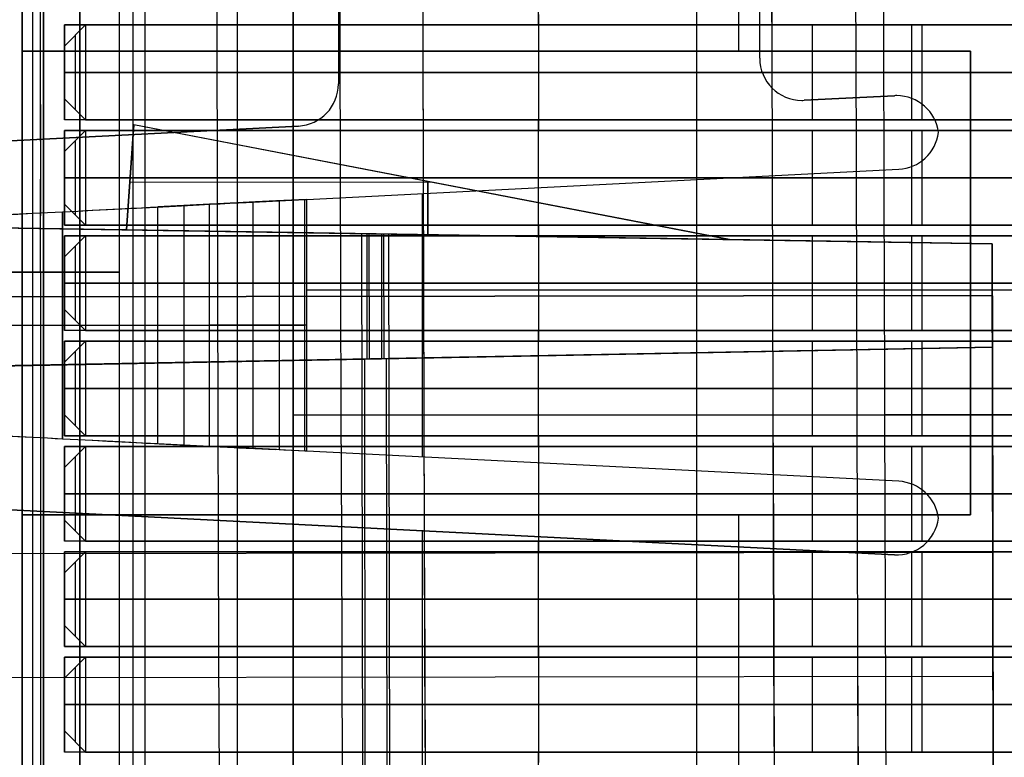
# Model space of a CAD drawing. Extents: x -64 to 57, y 4 to 161.
# Tile 73 of 256: x -61.99 to -57.32, y 74.76 to 78.26. Entities that reach past the tile are written whole.
import ezdxf

# ---------------------------------------------------------------- set-up
doc = ezdxf.new("R2010")
doc.units = 0
doc.layers.add('DEFAULT', color=7, linetype='CONTINUOUS')

msp = doc.modelspace()

# ---------------------------------------------------------------- linework, layer by layer
at = {"layer": 'DEFAULT', "color": 156}
for p, q in [((-61.704, 10.774, 35.8806), (-61.704, 151.5363, 35.8806)), ((-61.704, 151.5363, 37.5166), (-61.704, 10.774, 37.5166)), ((-61.704, 10.774, 36.6986), (-61.704, 151.5363, 36.6986))]:
    msp.add_line(p, q, dxfattribs=at)
at = {"layer": 'DEFAULT', "color": 1}
for p, q in [((-60.9551, 12.1037, 35.613), (-60.9551, 150.6227, 35.613)), ((-61.4516, 84.1201, 48.5875), (-61.4516, 63.769, 48.5875)), ((-60.6913, 71.3808, 64.6377), (-60.6913, 81.3813, 64.6377)), ((-60.6913, 81.3813, 32.5372), (-60.6913, 71.3808, 32.5372)), ((-61.3948, 80.9958, 44.1975), (-61.3948, 68.0158, 44.1975)), ((-61.8899, 77.0581, 28.7335), (-61.9001, 8.826, 28.756)), ((-61.8899, 77.0581, 68.4415), (-61.9001, 8.8259, 68.419)), ((-61.5253, 8.8259, 28.6394), (-61.5154, 77.0581, 28.6171)), ((-61.5253, 8.8257, 68.5356), (-61.5154, 77.0581, 68.5578)), ((-60.6913, 76.381, 64.6377), (-51.1461, 76.381, 65.0127)), ((-60.6913, 76.381, 32.5372), (-51.1461, 76.381, 32.1622)), ((-54.0405, 76.3818, 66.0879), (-57.8844, 76.3818, 66.0879)), ((-54.0405, 76.3818, 31.0871), (-57.8844, 76.3818, 31.0871))]:
    msp.add_line(p, q, dxfattribs=at)
at = {"layer": 'DEFAULT', "color": 254}
for p, q in [((-58.7768, 81.4962, 43.6588), (-58.7768, 67.5162, 43.6588)), ((-58.7768, 81.4962, 43.1588), (-58.7768, 67.5162, 43.1588)), ((-61.9768, 81.0062, 37.5288), (-61.9768, 78.1062, 37.5288)), ((-61.9768, 78.1062, 38.1088), (-61.9768, 81.0062, 38.1088)), ((-61.9768, 78.1062, 37.8188), (-61.9768, 81.0062, 37.8188)), ((-58.5768, 78.1062, 38.1088), (-58.5768, 81.0062, 38.1088)), ((-61.8768, 69.3312, 40.6088), (-61.8768, 79.6812, 40.6088)), ((-61.8768, 79.6812, 41.3588), (-61.8768, 69.3312, 41.3588)), ((-61.9268, 69.3812, 40.6588), (-61.9268, 79.6312, 40.6588)), ((-61.9268, 69.3812, 41.3088), (-61.9268, 79.6312, 41.3088)), ((-61.9768, 69.4312, 40.7088), (-61.9768, 79.5812, 40.7088)), ((-61.9768, 79.5812, 41.2588), (-61.9768, 69.4312, 41.2588)), ((-61.9768, 69.4312, 40.9838), (-61.9768, 79.5812, 40.9838)), ((-60.4768, 79.4374, 38.1088), (-60.4768, 77.9514, 38.1088)), ((-60.4768, 79.4374, 38.6088), (-60.4768, 77.9514, 38.6088)), ((-58.4768, 78.0734, 38.1088), (-58.4768, 79.4374, 38.1088)), ((-58.4768, 78.0734, 38.6088), (-58.4768, 79.4374, 38.6088)), ((-59.5268, 78.2312, 41.3588), (-59.5268, 78.7812, 41.3588)), ((-59.5268, 78.2812, 40.6088), (-59.5268, 77.7312, 40.6088)), ((-61.7768, 77.7812, 41.3588), (-61.7768, 78.2312, 41.3588)), ((-61.7768, 78.2312, 41.3588), (-57.1768, 78.2312, 41.3588)), ((-61.7768, 78.2312, 41.3588), (-61.7768, 78.2312, 41.2088)), ((-61.7768, 78.2312, 41.2088), (-54.6768, 78.2312, 41.2088)), ((-61.7768, 78.2312, 41.2088), (-61.7768, 77.7812, 41.2088)), ((-54.6768, 78.2312, 41.2838), (-61.7768, 78.2312, 41.2838)), ((-61.7768, 77.7812, 41.2838), (-61.7768, 78.2312, 41.2838)), ((-61.6768, 78.2312, 41.4088), (-61.7768, 78.1312, 41.3088)), ((-61.6768, 78.2312, 41.2088), (-61.7768, 78.1312, 41.2088)), ((-61.7768, 78.1312, 41.3088), (-61.6768, 78.2312, 41.3088)), ((-54.0676, 78.2312, 41.2088), (-61.6768, 78.2312, 41.2088)), ((-61.6768, 78.2312, 41.2088), (-61.6768, 78.2312, 41.4088)), ((-54.0676, 78.2312, 41.4088), (-61.6768, 78.2312, 41.4088)), ((-61.6768, 78.2312, 41.4088), (-61.6768, 77.7812, 41.4088)), ((-54.0676, 78.2312, 41.3088), (-61.6768, 78.2312, 41.3088)), ((-58.2268, 78.2312, 41.2088), (-58.2268, 78.2312, 41.3588)), ((-58.2268, 77.7812, 41.2088), (-58.2268, 78.2312, 41.2088)), ((-57.8722, 78.2312, 41.2088), (-57.8722, 78.2312, 41.4088)), ((-57.7568, 78.2312, 41.2088), (-57.7568, 77.7812, 41.2088)), ((-57.7068, 78.2312, 41.4088), (-57.7068, 77.7812, 41.4088)), ((-61.7268, 78.1812, 41.2088), (-61.7268, 78.1812, 41.3588)), ((-61.7268, 78.1812, 41.3588), (-61.7268, 77.8312, 41.3588)), ((-61.9768, 78.1062, 37.5288), (-57.4768, 78.1062, 37.5288)), ((-61.9768, 78.1062, 37.5288), (-61.9768, 78.1062, 38.1088)), ((-61.9768, 78.1062, 38.1088), (-57.4768, 78.1062, 38.1088)), ((-57.4768, 78.1062, 37.8188), (-61.9768, 78.1062, 37.8188)), ((-61.7768, 78.1312, 41.2088), (-61.7768, 77.8812, 41.2088)), ((-61.7768, 78.1312, 41.3088), (-61.7768, 77.8812, 41.3088)), ((-61.7768, 78.1312, 41.2088), (-61.7768, 78.1312, 41.3088)), ((-61.7768, 78.1312, 41.2588), (-61.7768, 77.8812, 41.2588)), ((-59.7268, 78.1062, 38.1088), (-59.7268, 78.1062, 37.5288)), ((-57.4768, 78.1062, 37.5288), (-57.4768, 75.9062, 37.5288)), ((-57.4768, 78.1062, 37.5288), (-57.4768, 78.1062, 38.1088)), ((-57.4768, 78.1062, 38.1088), (-57.4768, 75.9062, 38.1088)), ((-57.4768, 75.9062, 37.8188), (-57.4768, 78.1062, 37.8188)), ((-58.4768, 78.0734, 38.6088), (-58.4768, 78.0734, 38.1088)), ((-61.7768, 78.0062, 41.2088), (-61.7768, 78.0062, 41.3588)), ((-61.7768, 78.0062, 41.2088), (-54.6768, 78.0062, 41.2088)), ((-53.7368, 78.0062, 41.2088), (-61.7768, 78.0062, 41.2088)), ((-61.7768, 78.0062, 41.2088), (-61.7768, 78.0062, 41.3088)), ((-61.6768, 78.0062, 41.4088), (-61.7768, 78.0062, 41.3088)), ((-53.7368, 78.0062, 41.4088), (-61.6768, 78.0062, 41.4088)), ((-60.4768, 77.9514, 38.1088), (-60.4768, 77.9514, 38.6088)), ((-61.7768, 77.8812, 41.3088), (-61.7768, 77.8812, 41.2088)), ((-61.7768, 77.8812, 41.2088), (-61.6768, 77.7812, 41.2088)), ((-61.6768, 77.7812, 41.4088), (-61.7768, 77.8812, 41.3088)), ((-61.7768, 77.8812, 41.3088), (-61.6768, 77.7812, 41.3088)), ((-58.2768, 77.8734, 38.1088), (-58.2768, 77.8734, 38.6088)), ((-57.837, 77.8955, 38.1088), (-58.2667, 77.8737, 38.1088)), ((-57.837, 77.8955, 38.6088), (-58.2667, 77.8737, 38.6088)), ((-58.2667, 77.8737, 38.3588), (-57.837, 77.8955, 38.3588)), ((-58.2667, 77.8737, 38.1088), (-58.2667, 77.8737, 38.6088)), ((-58.0518, 77.8846, 38.1088), (-58.0518, 77.8846, 38.6088)), ((-57.837, 77.8955, 38.1088), (-57.837, 77.8955, 38.6088)), ((-57.8268, 77.8958, 38.1088), (-57.8268, 77.8958, 38.6088)), ((-61.7268, 77.8312, 41.2088), (-61.7268, 77.8312, 41.3588)), ((-57.1768, 77.7812, 41.3588), (-61.7768, 77.7812, 41.3588)), ((-61.7768, 77.7812, 41.2088), (-61.7768, 77.7812, 41.3588)), ((-54.6768, 77.7812, 41.2088), (-61.7768, 77.7812, 41.2088)), ((-54.6768, 77.7812, 41.2838), (-61.7768, 77.7812, 41.2838)), ((-61.6768, 77.7812, 41.2088), (-54.0676, 77.7812, 41.2088)), ((-54.0676, 77.7812, 41.4088), (-61.6768, 77.7812, 41.4088)), ((-61.6768, 77.7812, 41.4088), (-61.6768, 77.7812, 41.2088)), ((-54.0676, 77.7812, 41.3088), (-61.6768, 77.7812, 41.3088)), ((-59.5268, 77.2312, 41.3588), (-59.5268, 77.7812, 41.3588)), ((-58.2268, 77.7812, 41.3588), (-58.2268, 77.7812, 41.2088)), ((-57.8722, 77.7812, 41.2088), (-57.8722, 77.7812, 41.4088)), ((-60.6667, 77.7516, 38.6088), (-63.337, 77.6158, 38.6088)), ((-60.6667, 77.7516, 38.1088), (-63.337, 77.6158, 38.1088)), ((-63.337, 77.6158, 38.3588), (-60.6667, 77.7516, 38.3588)), ((-57.1768, 77.7312, 40.6088), (-61.7768, 77.7312, 40.6088)), ((-61.7768, 77.7312, 40.6088), (-61.7768, 77.2812, 40.6088)), ((-61.7768, 77.7312, 40.6088), (-61.7768, 77.7312, 40.7588)), ((-61.7768, 77.7312, 40.7588), (-61.7768, 77.2812, 40.7588)), ((-61.7768, 77.7312, 40.7588), (-54.6768, 77.7312, 40.7588)), ((-61.7768, 77.2812, 40.6838), (-61.7768, 77.7312, 40.6838)), ((-54.6768, 77.7312, 40.6838), (-61.7768, 77.7312, 40.6838)), ((-61.6768, 77.7312, 40.7588), (-61.7768, 77.6312, 40.6588)), ((-61.6768, 77.7312, 40.5588), (-61.7768, 77.6312, 40.5588)), ((-61.7768, 77.6312, 40.6588), (-61.6768, 77.7312, 40.6588)), ((-54.0676, 77.7312, 40.5588), (-61.6768, 77.7312, 40.5588)), ((-61.6768, 77.7312, 40.5588), (-61.6768, 77.7312, 40.7588)), ((-54.0676, 77.7312, 40.7588), (-61.6768, 77.7312, 40.7588)), ((-61.6768, 77.7312, 40.7588), (-61.6768, 77.2812, 40.7588)), ((-54.0676, 77.7312, 40.6588), (-61.6768, 77.7312, 40.6588)), ((-60.6667, 77.7516, 38.6088), (-60.6667, 77.7516, 38.1088)), ((-58.2268, 77.7312, 40.7588), (-58.2268, 77.7312, 40.6088)), ((-58.2268, 77.2812, 40.7588), (-58.2268, 77.7312, 40.7588)), ((-57.8722, 77.7312, 40.5588), (-57.8722, 77.7312, 40.7588)), ((-57.7568, 77.7312, 40.5588), (-57.7568, 77.2812, 40.5588)), ((-57.7068, 77.7312, 40.7588), (-57.7068, 77.2812, 40.7588)), ((-57.6284, 77.721, 38.6088), (-57.6284, 77.721, 38.1088)), ((-61.7268, 77.6812, 40.5588), (-61.7268, 77.6812, 40.7088)), ((-61.7268, 77.6812, 40.7088), (-61.7268, 77.3312, 40.7088)), ((-61.7768, 77.6312, 40.5588), (-61.7768, 77.3812, 40.5588)), ((-61.7768, 77.6312, 40.6588), (-61.7768, 77.3812, 40.6588)), ((-61.7768, 77.6312, 40.5588), (-61.7768, 77.6312, 40.6588)), ((-61.7768, 77.6312, 40.6088), (-61.7768, 77.3812, 40.6088)), ((-60.6268, 77.4037, 38.6088), (-57.8167, 77.5465, 38.6088)), ((-60.6268, 77.4037, 38.1088), (-57.8167, 77.5465, 38.1088)), ((-57.8167, 77.5465, 38.6088), (-57.8167, 77.5465, 38.1088)), ((-61.7768, 77.5062, 40.7588), (-61.7768, 77.5062, 40.6088)), ((-61.7768, 77.5062, 40.7588), (-54.6768, 77.5062, 40.7588)), ((-53.7368, 77.5062, 40.5588), (-61.7768, 77.5062, 40.5588)), ((-61.7768, 77.5062, 40.5588), (-61.7768, 77.5062, 40.6588)), ((-61.6768, 77.5062, 40.7588), (-61.7768, 77.5062, 40.6588)), ((-53.7368, 77.5062, 40.7588), (-61.6768, 77.5062, 40.7588)), ((-60.7744, 77.3961, 38.9088), (-61.327, 77.368, 38.9088)), ((-60.8807, 77.3907, 39.1347), (-60.6359, 77.4032, 38.6145)), ((-60.8807, 76.2216, 39.1347), (-60.8807, 77.3907, 39.1347)), ((-60.7583, 77.397, 38.8746), (-60.7583, 76.2154, 38.8746)), ((-60.6359, 77.4032, 38.6145), (-60.6268, 77.4037, 38.6088)), ((-60.6359, 76.2092, 38.6145), (-60.6359, 77.4032, 38.6145)), ((-60.6268, 76.2087, 38.1088), (-60.6268, 77.4037, 38.1088)), ((-60.6268, 76.2087, 38.6088), (-60.6268, 77.4037, 38.6088)), ((-60.4473, 77.4128, 38.1088), (-60.4473, 77.4128, 38.6088)), ((-60.0768, 76.1808, 38.1088), (-60.0768, 77.4316, 38.1088)), ((-60.0768, 76.1808, 38.6088), (-60.0768, 77.4316, 38.6088)), ((-61.7855, 76.2677, 39.7088), (-61.7855, 77.3447, 39.7088)), ((-61.7855, 77.3447, 39.2088), (-61.7855, 76.2677, 39.2088)), ((-61.7768, 77.3812, 40.6588), (-61.7768, 77.3812, 40.5588)), ((-61.7768, 77.3812, 40.5588), (-61.6768, 77.2812, 40.5588)), ((-61.6768, 77.2812, 40.7588), (-61.7768, 77.3812, 40.6588)), ((-61.7768, 77.3812, 40.6588), (-61.6768, 77.2812, 40.6588)), ((-61.0883, 77.3802, 38.4015), (-61.3331, 77.3677, 38.9217)), ((-61.3331, 76.2446, 38.9217), (-61.3331, 77.3677, 38.9217)), ((-61.2107, 77.374, 38.6616), (-61.2107, 76.2384, 38.6616)), ((-61.0883, 76.2322, 38.4015), (-61.0883, 77.3802, 38.4015)), ((-61.7268, 77.3312, 40.5588), (-61.7268, 77.3312, 40.7088)), ((-61.7768, 77.2812, 40.6088), (-57.1768, 77.2812, 40.6088)), ((-61.7768, 77.2812, 40.7588), (-61.7768, 77.2812, 40.6088)), ((-54.6768, 77.2812, 40.7588), (-61.7768, 77.2812, 40.7588)), ((-54.6768, 77.2812, 40.6838), (-61.7768, 77.2812, 40.6838)), ((-61.6768, 77.2812, 40.5588), (-54.0676, 77.2812, 40.5588)), ((-54.0676, 77.2812, 40.7588), (-61.6768, 77.2812, 40.7588)), ((-61.6768, 77.2812, 40.7588), (-61.6768, 77.2812, 40.5588)), ((-54.0676, 77.2812, 40.6588), (-61.6768, 77.2812, 40.6588)), ((-59.5268, 77.2812, 40.6088), (-59.5268, 76.7312, 40.6088)), ((-58.2268, 77.2812, 40.6088), (-58.2268, 77.2812, 40.7588)), ((-57.8722, 77.2812, 40.5588), (-57.8722, 77.2812, 40.7588)), ((-61.7768, 76.7812, 41.3588), (-61.7768, 77.2312, 41.3588)), ((-61.7768, 77.2312, 41.3588), (-57.1768, 77.2312, 41.3588)), ((-61.7768, 77.2312, 41.2088), (-54.6768, 77.2312, 41.2088)), ((-61.7768, 77.2312, 41.3588), (-61.7768, 77.2312, 41.2088)), ((-61.7768, 77.2312, 41.2088), (-61.7768, 76.7812, 41.2088)), ((-54.6768, 77.2312, 41.2838), (-61.7768, 77.2312, 41.2838)), ((-61.7768, 76.7812, 41.2838), (-61.7768, 77.2312, 41.2838)), ((-61.6768, 77.2312, 41.4088), (-61.7768, 77.1312, 41.3088)), ((-61.6768, 77.2312, 41.2088), (-61.7768, 77.1312, 41.2088)), ((-61.7768, 77.1312, 41.3088), (-61.6768, 77.2312, 41.3088)), ((-54.0676, 77.2312, 41.2088), (-61.6768, 77.2312, 41.2088)), ((-61.6768, 77.2312, 41.2088), (-61.6768, 77.2312, 41.4088)), ((-54.0676, 77.2312, 41.4088), (-61.6768, 77.2312, 41.4088)), ((-61.6768, 77.2312, 41.4088), (-61.6768, 76.7812, 41.4088)), ((-54.0676, 77.2312, 41.3088), (-61.6768, 77.2312, 41.3088)), ((-58.2268, 77.2312, 41.2088), (-58.2268, 77.2312, 41.3588)), ((-58.2268, 76.7812, 41.2088), (-58.2268, 77.2312, 41.2088)), ((-57.8722, 77.2312, 41.2088), (-57.8722, 77.2312, 41.4088)), ((-57.7568, 77.2312, 41.2088), (-57.7568, 76.7812, 41.2088)), ((-57.7068, 77.2312, 41.4088), (-57.7068, 76.7812, 41.4088)), ((-61.7268, 77.1812, 41.2088), (-61.7268, 77.1812, 41.3588)), ((-61.7268, 77.1812, 41.3588), (-61.7268, 76.8312, 41.3588)), ((-61.7768, 77.1312, 41.2088), (-61.7768, 76.8812, 41.2088)), ((-61.7768, 77.1312, 41.3088), (-61.7768, 76.8812, 41.3088)), ((-61.7768, 77.1312, 41.2088), (-61.7768, 77.1312, 41.3088)), ((-61.7768, 77.1312, 41.2588), (-61.7768, 76.8812, 41.2588)), ((-61.7768, 77.0062, 41.2088), (-61.7768, 77.0062, 41.3588)), ((-61.7768, 77.0062, 41.2088), (-54.6768, 77.0062, 41.2088)), ((-53.7368, 77.0062, 41.2088), (-61.7768, 77.0062, 41.2088)), ((-61.7768, 77.0062, 41.2088), (-61.7768, 77.0062, 41.3088)), ((-61.6768, 77.0062, 41.4088), (-61.7768, 77.0062, 41.3088)), ((-53.7368, 77.0062, 41.4088), (-61.6768, 77.0062, 41.4088)), ((-60.6268, 76.9743, 38.1088), (-56.0768, 76.9743, 38.1088)), ((-60.6268, 76.9743, 38.6088), (-56.0768, 76.9743, 38.6088)), ((-57.4768, 77.0062, 38.1088), (-57.4768, 77.0062, 37.5288)), ((-61.7768, 76.8812, 41.3088), (-61.7768, 76.8812, 41.2088)), ((-61.7768, 76.8812, 41.2088), (-61.6768, 76.7812, 41.2088)), ((-61.6768, 76.7812, 41.4088), (-61.7768, 76.8812, 41.3088)), ((-61.7768, 76.8812, 41.3088), (-61.6768, 76.7812, 41.3088)), ((-61.7268, 76.8312, 41.2088), (-61.7268, 76.8312, 41.3588)), ((-61.3331, 76.8062, 38.9217), (-61.0883, 76.8062, 38.4015)), ((-60.8807, 76.8062, 39.1347), (-60.6359, 76.8062, 38.6145)), ((-57.1768, 76.7812, 41.3588), (-61.7768, 76.7812, 41.3588)), ((-61.7768, 76.7812, 41.2088), (-61.7768, 76.7812, 41.3588)), ((-54.6768, 76.7812, 41.2088), (-61.7768, 76.7812, 41.2088)), ((-54.6768, 76.7812, 41.2838), (-61.7768, 76.7812, 41.2838)), ((-61.6768, 76.7812, 41.2088), (-54.0676, 76.7812, 41.2088)), ((-54.0676, 76.7812, 41.4088), (-61.6768, 76.7812, 41.4088)), ((-61.6768, 76.7812, 41.4088), (-61.6768, 76.7812, 41.2088)), ((-54.0676, 76.7812, 41.3088), (-61.6768, 76.7812, 41.3088)), ((-59.5268, 76.2312, 41.3588), (-59.5268, 76.7812, 41.3588)), ((-58.2268, 76.7812, 41.3588), (-58.2268, 76.7812, 41.2088)), ((-57.8722, 76.7812, 41.2088), (-57.8722, 76.7812, 41.4088)), ((-57.1768, 76.7312, 40.6088), (-61.7768, 76.7312, 40.6088)), ((-61.7768, 76.7312, 40.6088), (-61.7768, 76.2812, 40.6088)), ((-61.7768, 76.7312, 40.6088), (-61.7768, 76.7312, 40.7588)), ((-61.7768, 76.7312, 40.7588), (-61.7768, 76.2812, 40.7588)), ((-61.7768, 76.7312, 40.7588), (-54.6768, 76.7312, 40.7588)), ((-61.7768, 76.2812, 40.6838), (-61.7768, 76.7312, 40.6838)), ((-54.6768, 76.7312, 40.6838), (-61.7768, 76.7312, 40.6838)), ((-61.6768, 76.7312, 40.7588), (-61.7768, 76.6312, 40.6588)), ((-61.6768, 76.7312, 40.5588), (-61.7768, 76.6312, 40.5588)), ((-61.7768, 76.6312, 40.6588), (-61.6768, 76.7312, 40.6588)), ((-54.0676, 76.7312, 40.5588), (-61.6768, 76.7312, 40.5588)), ((-61.6768, 76.7312, 40.5588), (-61.6768, 76.7312, 40.7588)), ((-54.0676, 76.7312, 40.7588), (-61.6768, 76.7312, 40.7588)), ((-61.6768, 76.7312, 40.7588), (-61.6768, 76.2812, 40.7588)), ((-54.0676, 76.7312, 40.6588), (-61.6768, 76.7312, 40.6588)), ((-58.2268, 76.7312, 40.7588), (-58.2268, 76.7312, 40.6088)), ((-58.2268, 76.2812, 40.7588), (-58.2268, 76.7312, 40.7588)), ((-57.8722, 76.7312, 40.5588), (-57.8722, 76.7312, 40.7588)), ((-57.7568, 76.7312, 40.5588), (-57.7568, 76.2812, 40.5588)), ((-57.7068, 76.7312, 40.7588), (-57.7068, 76.2812, 40.7588)), ((-61.7268, 76.6812, 40.5588), (-61.7268, 76.6812, 40.7088)), ((-61.7268, 76.6812, 40.7088), (-61.7268, 76.3312, 40.7088)), ((-61.7768, 76.6312, 40.5588), (-61.7768, 76.3812, 40.5588)), ((-61.7768, 76.6312, 40.6588), (-61.7768, 76.3812, 40.6588)), ((-61.7768, 76.6312, 40.5588), (-61.7768, 76.6312, 40.6588)), ((-61.7768, 76.6312, 40.6088), (-61.7768, 76.3812, 40.6088)), ((-61.7768, 76.5062, 40.7588), (-61.7768, 76.5062, 40.6088)), ((-61.7768, 76.5062, 40.7588), (-54.6768, 76.5062, 40.7588)), ((-53.7368, 76.5062, 40.5588), (-61.7768, 76.5062, 40.5588)), ((-61.7768, 76.5062, 40.5588), (-61.7768, 76.5062, 40.6588)), ((-61.6768, 76.5062, 40.7588), (-61.7768, 76.5062, 40.6588)), ((-53.7368, 76.5062, 40.7588), (-61.6768, 76.5062, 40.7588)), ((-61.7768, 76.3812, 40.6588), (-61.7768, 76.3812, 40.5588)), ((-61.7768, 76.3812, 40.5588), (-61.6768, 76.2812, 40.5588)), ((-61.6768, 76.2812, 40.7588), (-61.7768, 76.3812, 40.6588)), ((-61.7768, 76.3812, 40.6588), (-61.6768, 76.2812, 40.6588)), ((-61.7268, 76.3312, 40.5588), (-61.7268, 76.3312, 40.7088)), ((-61.7768, 76.2812, 40.6088), (-57.1768, 76.2812, 40.6088)), ((-61.7768, 76.2812, 40.7588), (-61.7768, 76.2812, 40.6088)), ((-54.6768, 76.2812, 40.7588), (-61.7768, 76.2812, 40.7588)), ((-54.6768, 76.2812, 40.6838), (-61.7768, 76.2812, 40.6838)), ((-61.6768, 76.2812, 40.5588), (-54.0676, 76.2812, 40.5588)), ((-54.0676, 76.2812, 40.7588), (-61.6768, 76.2812, 40.7588)), ((-61.6768, 76.2812, 40.7588), (-61.6768, 76.2812, 40.5588)), ((-54.0676, 76.2812, 40.6588), (-61.6768, 76.2812, 40.6588)), ((-59.5268, 76.2812, 40.6088), (-59.5268, 75.7312, 40.6088)), ((-58.2268, 76.2812, 40.6088), (-58.2268, 76.2812, 40.7588)), ((-57.8722, 76.2812, 40.5588), (-57.8722, 76.2812, 40.7588)), ((-61.7768, 75.7812, 41.3588), (-61.7768, 76.2312, 41.3588)), ((-61.7768, 76.2312, 41.3588), (-57.1768, 76.2312, 41.3588)), ((-61.7768, 76.2312, 41.2088), (-54.6768, 76.2312, 41.2088)), ((-61.7768, 76.2312, 41.3588), (-61.7768, 76.2312, 41.2088)), ((-61.7768, 76.2312, 41.2088), (-61.7768, 75.7812, 41.2088)), ((-54.6768, 76.2312, 41.2838), (-61.7768, 76.2312, 41.2838)), ((-61.7768, 75.7812, 41.2838), (-61.7768, 76.2312, 41.2838)), ((-61.6768, 76.2312, 41.4088), (-61.7768, 76.1312, 41.3088)), ((-61.6768, 76.2312, 41.2088), (-61.7768, 76.1312, 41.2088)), ((-61.7768, 76.1312, 41.3088), (-61.6768, 76.2312, 41.3088)), ((-54.0676, 76.2312, 41.2088), (-61.6768, 76.2312, 41.2088)), ((-61.6768, 76.2312, 41.2088), (-61.6768, 76.2312, 41.4088)), ((-54.0676, 76.2312, 41.4088), (-61.6768, 76.2312, 41.4088)), ((-61.6768, 76.2312, 41.4088), (-61.6768, 75.7812, 41.4088)), ((-54.0676, 76.2312, 41.3088), (-61.6768, 76.2312, 41.3088)), ((-61.3331, 76.2446, 38.9217), (-61.0883, 76.2322, 38.4015)), ((-61.327, 76.2443, 38.9088), (-60.7744, 76.2162, 38.9088)), ((-58.2268, 76.2312, 41.2088), (-58.2268, 76.2312, 41.3588)), ((-58.2268, 75.7812, 41.2088), (-58.2268, 76.2312, 41.2088)), ((-57.8722, 76.2312, 41.2088), (-57.8722, 76.2312, 41.4088)), ((-57.7568, 76.2312, 41.2088), (-57.7568, 75.7812, 41.2088)), ((-57.7068, 76.2312, 41.4088), (-57.7068, 75.7812, 41.4088)), ((-61.7268, 76.1812, 41.2088), (-61.7268, 76.1812, 41.3588)), ((-61.7268, 76.1812, 41.3588), (-61.7268, 75.8312, 41.3588)), ((-60.6359, 76.2092, 38.6145), (-60.8807, 76.2216, 39.1347)), ((-60.6268, 76.2087, 38.6088), (-60.6359, 76.2092, 38.6145)), ((-57.8167, 76.0658, 38.1088), (-60.6268, 76.2087, 38.1088)), ((-57.8167, 76.0658, 38.6088), (-60.6268, 76.2087, 38.6088)), ((-60.4473, 76.1996, 38.1088), (-60.4473, 76.1996, 38.6088)), ((-61.7768, 76.1312, 41.2088), (-61.7768, 75.8812, 41.2088)), ((-61.7768, 76.1312, 41.3088), (-61.7768, 75.8812, 41.3088)), ((-61.7768, 76.1312, 41.2088), (-61.7768, 76.1312, 41.3088)), ((-61.7768, 76.1312, 41.2588), (-61.7768, 75.8812, 41.2588)), ((-57.8167, 76.0658, 38.1088), (-57.8167, 76.0658, 38.6088)), ((-63.337, 75.9965, 38.6088), (-57.837, 75.7169, 38.6088)), ((-63.337, 75.9965, 38.1088), (-57.837, 75.7169, 38.1088)), ((-57.837, 75.7169, 38.3588), (-63.337, 75.9965, 38.3588)), ((-61.7768, 76.0062, 41.2088), (-61.7768, 76.0062, 41.3588)), ((-61.7768, 76.0062, 41.2088), (-54.6768, 76.0062, 41.2088)), ((-53.7368, 76.0062, 41.2088), (-61.7768, 76.0062, 41.2088)), ((-61.7768, 76.0062, 41.2088), (-61.7768, 76.0062, 41.3088)), ((-61.6768, 76.0062, 41.4088), (-61.7768, 76.0062, 41.3088)), ((-53.7368, 76.0062, 41.4088), (-61.6768, 76.0062, 41.4088)), ((-61.9768, 75.9062, 37.5288), (-61.9768, 73.1062, 37.5288)), ((-57.4768, 75.9062, 37.5288), (-61.9768, 75.9062, 37.5288)), ((-61.9768, 73.1062, 38.1088), (-61.9768, 75.9062, 38.1088)), ((-61.9768, 75.9062, 38.1088), (-61.9768, 75.9062, 37.5288)), ((-57.4768, 75.9062, 38.1088), (-61.9768, 75.9062, 38.1088)), ((-61.9768, 73.1062, 37.8188), (-61.9768, 75.9062, 37.8188)), ((-61.9768, 75.9062, 37.8188), (-57.4768, 75.9062, 37.8188)), ((-59.7268, 75.9062, 37.5288), (-59.7268, 75.9062, 38.1088)), ((-58.5768, 73.1062, 38.1088), (-58.5768, 75.9062, 38.1088)), ((-57.4768, 75.9062, 37.5288), (-57.4768, 75.9062, 38.1088)), ((-61.7768, 75.8812, 41.3088), (-61.7768, 75.8812, 41.2088)), ((-61.7768, 75.8812, 41.2088), (-61.6768, 75.7812, 41.2088)), ((-61.6768, 75.7812, 41.4088), (-61.7768, 75.8812, 41.3088)), ((-61.7768, 75.8812, 41.3088), (-61.6768, 75.7812, 41.3088)), ((-60.587, 75.8567, 38.1088), (-60.587, 75.8567, 38.6088)), ((-57.6284, 75.8914, 38.6088), (-57.6284, 75.8914, 38.1088)), ((-61.7268, 75.8312, 41.2088), (-61.7268, 75.8312, 41.3588)), ((-60.0768, 74.5112, 38.1088), (-60.0768, 75.8308, 38.1088)), ((-60.0768, 74.5112, 38.6088), (-60.0768, 75.8308, 38.6088)), ((-57.1768, 75.7812, 41.3588), (-61.7768, 75.7812, 41.3588)), ((-61.7768, 75.7812, 41.2088), (-61.7768, 75.7812, 41.3588)), ((-54.6768, 75.7812, 41.2088), (-61.7768, 75.7812, 41.2088)), ((-54.6768, 75.7812, 41.2838), (-61.7768, 75.7812, 41.2838)), ((-61.6768, 75.7812, 41.2088), (-54.0676, 75.7812, 41.2088)), ((-54.0676, 75.7812, 41.4088), (-61.6768, 75.7812, 41.4088)), ((-61.6768, 75.7812, 41.4088), (-61.6768, 75.7812, 41.2088)), ((-54.0676, 75.7812, 41.3088), (-61.6768, 75.7812, 41.3088)), ((-59.5268, 75.2312, 41.3588), (-59.5268, 75.7812, 41.3588)), ((-58.2268, 75.7812, 41.3588), (-58.2268, 75.7812, 41.2088)), ((-57.8722, 75.7812, 41.2088), (-57.8722, 75.7812, 41.4088)), ((-61.6768, 75.7312, 40.7588), (-61.7768, 75.6312, 40.6588)), ((-61.6768, 75.7312, 40.5588), (-61.7768, 75.6312, 40.5588)), ((-61.7768, 75.6312, 40.6588), (-61.6768, 75.7312, 40.6588)), ((-57.1768, 75.7312, 40.6088), (-61.7768, 75.7312, 40.6088)), ((-61.7768, 75.7312, 40.6088), (-61.7768, 75.2812, 40.6088)), ((-61.7768, 75.7312, 40.6088), (-61.7768, 75.7312, 40.7588)), ((-61.7768, 75.7312, 40.7588), (-61.7768, 75.2812, 40.7588)), ((-61.7768, 75.7312, 40.7588), (-54.6768, 75.7312, 40.7588)), ((-61.7768, 75.2812, 40.6838), (-61.7768, 75.7312, 40.6838)), ((-54.6768, 75.7312, 40.6838), (-61.7768, 75.7312, 40.6838)), ((-54.0676, 75.7312, 40.5588), (-61.6768, 75.7312, 40.5588)), ((-61.6768, 75.7312, 40.5588), (-61.6768, 75.7312, 40.7588)), ((-54.0676, 75.7312, 40.7588), (-61.6768, 75.7312, 40.7588)), ((-61.6768, 75.7312, 40.7588), (-61.6768, 75.2812, 40.7588)), ((-54.0676, 75.7312, 40.6588), (-61.6768, 75.7312, 40.6588)), ((-58.2268, 75.7312, 40.7588), (-58.2268, 75.7312, 40.6088)), ((-58.2268, 75.2812, 40.7588), (-58.2268, 75.7312, 40.7588)), ((-57.8722, 75.7312, 40.5588), (-57.8722, 75.7312, 40.7588)), ((-57.837, 75.7169, 38.6088), (-57.837, 75.7169, 38.1088)), ((-57.8268, 75.7166, 38.6088), (-57.8268, 75.7166, 38.1088)), ((-57.7568, 75.7312, 40.5588), (-57.7568, 75.2812, 40.5588)), ((-57.7068, 75.7312, 40.7588), (-57.7068, 75.2812, 40.7588)), ((-61.7268, 75.6812, 40.5588), (-61.7268, 75.6812, 40.7088)), ((-61.7268, 75.6812, 40.7088), (-61.7268, 75.3312, 40.7088)), ((-61.7768, 75.6312, 40.5588), (-61.7768, 75.3812, 40.5588)), ((-61.7768, 75.6312, 40.6588), (-61.7768, 75.3812, 40.6588)), ((-61.7768, 75.6312, 40.5588), (-61.7768, 75.6312, 40.6588)), ((-61.7768, 75.6312, 40.6088), (-61.7768, 75.3812, 40.6088)), ((-53.7368, 75.5062, 40.5588), (-61.7768, 75.5062, 40.5588)), ((-61.7768, 75.5062, 40.5588), (-61.7768, 75.5062, 40.6588)), ((-61.6768, 75.5062, 40.7588), (-61.7768, 75.5062, 40.6588)), ((-61.7768, 75.5062, 40.7588), (-61.7768, 75.5062, 40.6088)), ((-61.7768, 75.5062, 40.7588), (-54.6768, 75.5062, 40.7588)), ((-53.7368, 75.5062, 40.7588), (-61.6768, 75.5062, 40.7588)), ((-61.7768, 75.3812, 40.6588), (-61.7768, 75.3812, 40.5588)), ((-61.7768, 75.3812, 40.5588), (-61.6768, 75.2812, 40.5588)), ((-61.6768, 75.2812, 40.7588), (-61.7768, 75.3812, 40.6588)), ((-61.7768, 75.3812, 40.6588), (-61.6768, 75.2812, 40.6588)), ((-61.7268, 75.3312, 40.5588), (-61.7268, 75.3312, 40.7088)), ((-61.7768, 75.2812, 40.6088), (-57.1768, 75.2812, 40.6088)), ((-61.7768, 75.2812, 40.7588), (-61.7768, 75.2812, 40.6088)), ((-54.6768, 75.2812, 40.7588), (-61.7768, 75.2812, 40.7588)), ((-54.6768, 75.2812, 40.6838), (-61.7768, 75.2812, 40.6838)), ((-61.6768, 75.2812, 40.5588), (-54.0676, 75.2812, 40.5588)), ((-54.0676, 75.2812, 40.7588), (-61.6768, 75.2812, 40.7588)), ((-61.6768, 75.2812, 40.7588), (-61.6768, 75.2812, 40.5588)), ((-54.0676, 75.2812, 40.6588), (-61.6768, 75.2812, 40.6588)), ((-59.5268, 75.2812, 40.6088), (-59.5268, 74.7312, 40.6088)), ((-58.2268, 75.2812, 40.6088), (-58.2268, 75.2812, 40.7588)), ((-57.8722, 75.2812, 40.5588), (-57.8722, 75.2812, 40.7588)), ((-61.7768, 74.7812, 41.3588), (-61.7768, 75.2312, 41.3588)), ((-61.7768, 75.2312, 41.3588), (-57.1768, 75.2312, 41.3588)), ((-61.7768, 75.2312, 41.3588), (-61.7768, 75.2312, 41.2088)), ((-61.7768, 75.2312, 41.2088), (-54.6768, 75.2312, 41.2088)), ((-61.7768, 75.2312, 41.2088), (-61.7768, 74.7812, 41.2088)), ((-54.6768, 75.2312, 41.2838), (-61.7768, 75.2312, 41.2838)), ((-61.7768, 74.7812, 41.2838), (-61.7768, 75.2312, 41.2838)), ((-61.6768, 75.2312, 41.4088), (-61.7768, 75.1312, 41.3088)), ((-61.6768, 75.2312, 41.2088), (-61.7768, 75.1312, 41.2088)), ((-61.7768, 75.1312, 41.3088), (-61.6768, 75.2312, 41.3088)), ((-54.0676, 75.2312, 41.2088), (-61.6768, 75.2312, 41.2088)), ((-61.6768, 75.2312, 41.2088), (-61.6768, 75.2312, 41.4088)), ((-54.0676, 75.2312, 41.4088), (-61.6768, 75.2312, 41.4088)), ((-61.6768, 75.2312, 41.4088), (-61.6768, 74.7812, 41.4088)), ((-54.0676, 75.2312, 41.3088), (-61.6768, 75.2312, 41.3088)), ((-58.2268, 75.2312, 41.2088), (-58.2268, 75.2312, 41.3588)), ((-58.2268, 74.7812, 41.2088), (-58.2268, 75.2312, 41.2088)), ((-57.8722, 75.2312, 41.2088), (-57.8722, 75.2312, 41.4088)), ((-57.7568, 75.2312, 41.2088), (-57.7568, 74.7812, 41.2088)), ((-57.7068, 75.2312, 41.4088), (-57.7068, 74.7812, 41.4088)), ((-61.7268, 75.1812, 41.2088), (-61.7268, 75.1812, 41.3588)), ((-61.7268, 75.1812, 41.3588), (-61.7268, 74.8312, 41.3588)), ((-61.7768, 75.1312, 41.2088), (-61.7768, 74.8812, 41.2088)), ((-61.7768, 75.1312, 41.3088), (-61.7768, 74.8812, 41.3088)), ((-61.7768, 75.1312, 41.2088), (-61.7768, 75.1312, 41.3088)), ((-61.7768, 75.1312, 41.2588), (-61.7768, 74.8812, 41.2588)), ((-61.7768, 75.0062, 41.2088), (-61.7768, 75.0062, 41.3588)), ((-61.7768, 75.0062, 41.2088), (-54.6768, 75.0062, 41.2088)), ((-53.7368, 75.0062, 41.2088), (-61.7768, 75.0062, 41.2088)), ((-61.7768, 75.0062, 41.2088), (-61.7768, 75.0062, 41.3088)), ((-61.6768, 75.0062, 41.4088), (-61.7768, 75.0062, 41.3088)), ((-53.7368, 75.0062, 41.4088), (-61.6768, 75.0062, 41.4088)), ((-61.7768, 74.8812, 41.3088), (-61.7768, 74.8812, 41.2088)), ((-61.7768, 74.8812, 41.2088), (-61.6768, 74.7812, 41.2088)), ((-61.6768, 74.7812, 41.4088), (-61.7768, 74.8812, 41.3088)), ((-61.7768, 74.8812, 41.3088), (-61.6768, 74.7812, 41.3088)), ((-61.7268, 74.8312, 41.2088), (-61.7268, 74.8312, 41.3588)), ((-57.1768, 74.7812, 41.3588), (-61.7768, 74.7812, 41.3588)), ((-61.7768, 74.7812, 41.2088), (-61.7768, 74.7812, 41.3588)), ((-54.6768, 74.7812, 41.2088), (-61.7768, 74.7812, 41.2088)), ((-54.6768, 74.7812, 41.2838), (-61.7768, 74.7812, 41.2838)), ((-61.6768, 74.7812, 41.2088), (-54.0676, 74.7812, 41.2088)), ((-54.0676, 74.7812, 41.4088), (-61.6768, 74.7812, 41.4088)), ((-61.6768, 74.7812, 41.4088), (-61.6768, 74.7812, 41.2088)), ((-54.0676, 74.7812, 41.3088), (-61.6768, 74.7812, 41.3088)), ((-59.5268, 74.2312, 41.3588), (-59.5268, 74.7812, 41.3588)), ((-58.2268, 74.7812, 41.3588), (-58.2268, 74.7812, 41.2088)), ((-57.8722, 74.7812, 41.2088), (-57.8722, 74.7812, 41.4088))]:
    msp.add_line(p, q, dxfattribs=at)
at = {"layer": 'DEFAULT', "color": 9}
for p, q in [((-61.4823, 77.2586, 55.3048), (-61.4481, 77.7582, 55.3311)), ((-61.4481, 77.7581, 57.0441), (-61.4823, 77.2585, 57.0703)), ((-61.4481, 77.7581, 56.1876), (-61.4823, 77.2586, 56.1876)), ((-61.4481, 77.7582, 55.3311), (-58.6208, 77.2128, 55.3048)), ((-61.4481, 77.7582, 55.3311), (-61.4481, 77.7581, 57.0441)), ((-58.6208, 77.2127, 57.0703), (-61.4481, 77.7581, 57.0441)), ((-58.6208, 77.2128, 56.1876), (-61.4481, 77.7581, 56.1876)), ((-60.0344, 77.4855, 55.318), (-61.4669, 77.4835, 55.3166)), ((-60.0344, 77.4854, 57.0572), (-61.4669, 77.4834, 57.0585)), ((-61.4652, 77.5084, 55.318), (-61.4652, 77.5083, 57.0572)), ((-60.0519, 77.4889, 55.3181), (-60.0516, 77.2357, 55.3048)), ((-60.0515, 77.2356, 57.0703), (-60.0519, 77.4888, 57.057)), ((-60.0344, 77.4855, 55.318), (-60.0344, 77.4854, 57.0572)), ((-57.3733, 77.193, 52.6173), (-63.3564, 77.2888, 52.5129)), ((-57.3733, 77.193, 53.2038), (-63.3322, 77.2884, 53.2038)), ((-63.3081, 77.288, 53.8948), (-57.3733, 77.193, 53.6876)), ((-57.3733, 77.1929, 54.6876), (-63.2876, 77.2876, 54.481)), ((-61.4823, 77.2586, 56.1855), (-63.2281, 77.2865, 56.1855)), ((-63.1686, 77.2855, 57.8899), (-57.3733, 77.1927, 57.6876)), ((-57.3733, 77.1927, 58.6876), (-63.1478, 77.2851, 58.4859)), ((-57.3733, 77.1926, 59.1718), (-63.1238, 77.2847, 59.1719)), ((-63.0999, 77.2843, 59.8578), (-57.3733, 77.1926, 59.7578)), ((-61.4823, 77.2585, 57.0703), (-61.4823, 77.2586, 55.3048)), ((-61.4823, 77.2586, 55.3048), (-58.6208, 77.2128, 55.3048)), ((-58.6208, 77.2127, 57.0703), (-61.4823, 77.2585, 57.0703)), ((-60.3648, 77.2409, 52.5651), (-60.3648, 77.2408, 53.792)), ((-60.3465, 64.596, 52.5643), (-60.3648, 77.2409, 52.5651)), ((-60.3398, 76.6463, 53.7911), (-60.3407, 77.2405, 53.7912)), ((-60.3304, 77.2402, 54.5843), (-60.3304, 77.2402, 55.3048)), ((-60.3296, 76.6465, 54.5843), (-60.3304, 77.2402, 54.5843)), ((-60.3304, 77.2401, 57.0703), (-60.3304, 77.24, 57.7908)), ((-60.2701, 76.6474, 57.7887), (-60.2709, 77.2391, 57.7887)), ((-60.2605, 77.2389, 58.5867), (-60.2605, 77.2388, 59.8082)), ((-60.2597, 76.6476, 58.5867), (-60.2605, 77.2389, 58.5867)), ((-60.2322, 74.2134, 59.8076), (-60.2366, 77.2384, 59.8078)), ((-58.6208, 77.2128, 55.3048), (-58.6208, 77.2127, 57.0703)), ((-57.3733, 77.1928, 56.1855), (-58.6208, 77.2128, 56.1855)), ((-57.3551, 64.6525, 52.6165), (-57.3733, 77.193, 52.6173)), ((-57.3733, 77.193, 52.6173), (-57.3733, 77.193, 53.6876)), ((-57.3733, 77.193, 53.6876), (-57.3726, 76.7024, 53.6875)), ((-57.3726, 76.7024, 53.1524), (-57.3733, 77.193, 53.1524)), ((-57.3733, 77.1927, 57.6876), (-57.3733, 77.1929, 54.6876)), ((-57.3725, 76.7024, 54.6875), (-57.3733, 77.1929, 54.6876)), ((-57.3725, 76.7023, 56.1875), (-57.3733, 77.1928, 56.1876)), ((-57.3725, 76.7021, 58.6875), (-57.3733, 77.1927, 58.6876)), ((-57.3733, 77.1927, 58.6876), (-57.3733, 77.1926, 59.7578)), ((-57.3733, 77.1927, 57.6876), (-57.3725, 76.7022, 57.6875)), ((-57.3733, 77.1926, 59.7578), (-57.3689, 74.1676, 59.7576)), ((-57.3729, 76.9477, 53.6875), (-63.3076, 76.9391, 53.8948)), ((-63.2871, 76.9391, 54.481), (-57.3729, 76.9476, 54.6875)), ((-57.3729, 76.9474, 57.6875), (-63.1681, 76.9391, 57.8899)), ((-63.1473, 76.9391, 58.4859), (-57.3729, 76.9474, 58.6875)), ((-57.3729, 76.9474, 57.6875), (-57.3729, 76.9476, 54.6875)), ((-63.3309, 76.5898, 53.2118), (-57.3726, 76.7024, 53.1078)), ((-63.3208, 76.59, 53.5013), (-57.3726, 76.7024, 53.5013)), ((-57.3726, 76.7024, 53.6875), (-63.3071, 76.5902, 53.8948)), ((-63.2866, 76.5906, 54.481), (-57.3725, 76.7024, 54.6875)), ((-63.2271, 76.5916, 56.1854), (-57.3725, 76.7023, 56.1854)), ((-57.3725, 76.7022, 57.6875), (-63.1676, 76.5926, 57.8899)), ((-63.1468, 76.593, 58.4859), (-57.3725, 76.7021, 58.6875)), ((-63.1331, 76.5932, 58.8766), (-57.3725, 76.7021, 58.8766)), ((-63.123, 76.5934, 59.1669), (-57.3725, 76.7021, 59.2673)), ((-57.3726, 76.7024, 53.6875), (-57.3726, 76.7024, 53.1078)), ((-57.3726, 76.7024, 53.1078), (-57.3559, 65.143, 53.1071)), ((-57.3725, 76.7024, 54.6875), (-57.3725, 76.7022, 57.6875)), ((-57.3682, 73.6771, 59.2671), (-57.3725, 76.7021, 59.2673)), ((-57.3725, 76.7021, 59.2673), (-57.3725, 76.7021, 58.6875)), ((-60.3517, 76.6461, 53.1598), (-60.3517, 76.6461, 53.7916)), ((-60.3352, 65.1907, 53.1591), (-60.3517, 76.6461, 53.1598)), ((-60.3296, 76.6465, 54.5843), (-60.3296, 76.6463, 57.7908)), ((-60.2597, 76.6476, 58.5867), (-60.2597, 76.6475, 59.2169)), ((-60.2434, 73.6227, 59.2169), (-60.2478, 76.6477, 59.2171)), ((-63.0976, 75.7218, 59.8577), (-57.3711, 75.7301, 59.7577)), ((-57.3703, 75.1394, 59.2672), (-63.1209, 75.1311, 59.1668))]:
    msp.add_line(p, q, dxfattribs=at)
at = {"layer": 'DEFAULT', "color": 1, "extrusion": (8.80849e-08, 1.65877e-11, 1)}
msp.add_arc((2112.4494, 83.1513, 30.3646), 2172.531, 178.0582251, 181.9633825, dxfattribs=at)
at = {"layer": 'DEFAULT', "color": 1, "extrusion": (6.37239e-09, -5.38277e-14, 1)}
msp.add_arc((2106.8678, 83.1507, 28.609), 2167.9273, 178.056369, 181.9652383, dxfattribs=at)
at = {"layer": 'DEFAULT', "color": 1, "extrusion": (-6.39751e-09, 3.73463e-14, 1)}
msp.add_arc((2106.8678, 83.1507, 68.566), 2167.9273, 178.056369, 181.9652417, dxfattribs=at)
at = {"layer": 'DEFAULT', "color": 1, "extrusion": (-4.01616e-05, -4.47712e-09, 1)}
msp.add_arc((2112.4396, 83.1513, 28.6012), 2172.9134, 178.0606672, 181.9609199, dxfattribs=at)
at = {"layer": 'DEFAULT', "color": 1, "extrusion": (4.01504e-05, 4.4757e-09, 1)}
msp.add_arc((2112.4343, 83.1513, 68.5737), 2172.912, 178.060666, 181.9609244, dxfattribs=at)
at = {"layer": 'DEFAULT', "color": 1, "extrusion": (8.84343e-08, 1.65026e-11, 1)}
msp.add_arc((2112.4606, 83.1513, 30.3646), 2172.5422, 178.0615914, 181.9600157, dxfattribs=at)
at = {"layer": 'DEFAULT', "color": 1, "extrusion": (-8.77825e-08, -1.6417e-11, 1)}
msp.add_arc((2112.4589, 83.1513, 66.8103), 2172.5405, 178.0615925, 181.9600222, dxfattribs=at)
at = {"layer": 'DEFAULT', "color": 1, "extrusion": (-1.20336e-07, -1.63837e-11, 1)}
msp.add_arc((2114.1223, 83.1513, 66.7525), 2172.5478, 178.0626042, 181.9590105, dxfattribs=at)
at = {"layer": 'DEFAULT', "color": 1, "extrusion": (1.21146e-07, 1.64666e-11, 1)}
msp.add_arc((2114.1246, 83.1513, 30.4225), 2172.5492, 178.0626034, 181.9590034, dxfattribs=at)
at = {"layer": 'DEFAULT', "color": 1, "extrusion": (-8.19297e-05, -1.02067e-08, 1)}
msp.add_arc((2109.4242, 83.1507, 30.4411), 2167.4488, 178.0582714, 181.963356, dxfattribs=at)
at = {"layer": 'DEFAULT', "color": 1, "extrusion": (8.1905e-05, 1.02059e-08, 1)}
msp.add_arc((2109.4164, 83.1507, 66.7338), 2167.4489, 178.0582742, 181.9633612, dxfattribs=at)
at = {"layer": 'DEFAULT', "color": 1, "extrusion": (0.060023, 8.8246e-05, 0.998197)}
msp.add_arc((78.901, 909.4286, 24.9736), 846.0406, 269.88135, 271.4175582, dxfattribs=at)
at = {"layer": 'DEFAULT', "color": 1, "extrusion": (-0.060023, -8.8246e-05, 0.998197)}
msp.add_arc((-78.901, -903.5959, 72.0261), 846.0406, 89.88135, 91.4175582, dxfattribs=at)
at = {"layer": 'DEFAULT', "color": 1, "extrusion": (0.024656, 4.53484e-05, 0.999696)}
msp.add_arc((79.2754, 957.386, 27.0952), 895.328, 269.8653401, 271.3175651, dxfattribs=at)
at = {"layer": 'DEFAULT', "color": 1, "extrusion": (-0.024656, -4.53484e-05, 0.999696)}
msp.add_arc((-79.2754, -954.9901, 70.0502), 895.328, 89.8653401, 91.3175651, dxfattribs=at)
at = {"layer": 'DEFAULT', "color": 1}
for centre in [(2109.2731, 83.1507, 31.0871), (2109.2731, 83.1507, 66.0879)]:
    msp.add_arc(centre, 2167.1681, 180.0506552, 180.3072571, dxfattribs=at)
at = {"layer": 'DEFAULT', "color": 254}
for centre, start, end in [((-58.2768, 78.0734, 38.1088), 180, 270), ((-58.2768, 78.0734, 38.6088), 180, 270), ((-58.2768, 78.0734, 38.3588), 180, 270), ((-60.6768, 77.9514, 38.1088), 272.9108, 0), ((-60.6768, 77.9514, 38.6088), 272.9108, 0), ((-60.6768, 77.9514, 38.3588), 272.9108, 0), ((-58.2768, 78.0734, 38.1088), 270, 272.9108), ((-58.2768, 78.0734, 38.6088), 270, 272.9108), ((-58.2768, 78.0734, 38.3588), 270, 272.9108), ((-57.8268, 77.6958, 38.6088), 90, 92.9108), ((-57.8268, 77.6958, 38.1088), 90, 92.9108), ((-57.8268, 77.6958, 38.3588), 90, 92.9108), ((-57.8268, 77.6958, 38.6088), 7.2554, 90), ((-57.8268, 77.6958, 38.1088), 7.2554, 90), ((-57.8268, 77.6958, 38.3588), 7.2554, 90), ((-57.8268, 77.7463, 38.1088), 272.9108, 352.7446), ((-57.8268, 77.7463, 38.6088), 272.9108, 352.7446), ((-57.8268, 77.7463, 38.3588), 272.9108, 352.7446), ((-57.8268, 75.8661, 38.6088), 7.2554, 87.0892), ((-57.8268, 75.8661, 38.1088), 7.2554, 87.0892), ((-57.8268, 75.8661, 38.3588), 7.2554, 87.0892), ((-57.8268, 75.9166, 38.1088), 267.0892, 352.7446), ((-57.8268, 75.9166, 38.6088), 267.0892, 352.7446), ((-57.8268, 75.9166, 38.3588), 267.0892, 352.7446)]:
    msp.add_arc(centre, 0.2, start, end, dxfattribs=at)
at = {"layer": 'DEFAULT', "color": 254, "extrusion": (-0.050782, 0.99871, 1.42103e-13)}
msp.add_arc((57.7778, 38.7074, 80.3825), 1.0014, 89.9834, 154.742, dxfattribs=at)
at = {"layer": 'DEFAULT', "color": 254, "extrusion": (-0.050782, 0.99871, 1.81907e-13)}
msp.add_arc((56.6181, 38.6195, 80.3825), 0.5107, 269.9834, 334.742, dxfattribs=at)
at = {"layer": 'DEFAULT', "color": 254, "extrusion": (-0.050782, 0.99871, 9.2262e-14)}
msp.add_arc((57.7784, 38.7074, 80.3825), 1.0014, 25.6177, 90.0163, dxfattribs=at)
at = {"layer": 'DEFAULT', "color": 254, "extrusion": (-0.050782, 0.99871, -7.68745e-14)}
msp.add_arc((57.7782, 38.7081, 80.3825), 0.5007, 25.6177, 90.0163, dxfattribs=at)
at = {"layer": 'DEFAULT', "color": 254, "extrusion": (-0.050782, 0.99871, 1.84769e-13)}
msp.add_arc((57.7779, 38.7081, 80.3825), 0.5007, 89.9834, 154.742, dxfattribs=at)
at = {"layer": 'DEFAULT', "color": 1, "extrusion": (2.18764e-05, 1, -4.95136e-05)}
msp.add_arc((61.5049, 29.3208, 77.0553), 0.7, 271, 336.056, dxfattribs=at)
at = {"layer": 'DEFAULT', "color": 1, "extrusion": (2.17785e-05, 1, 4.94358e-05)}
msp.add_arc((61.5049, 67.8541, 77.0602), 0.7, 23.944, 89, dxfattribs=at)
at = {"layer": 'DEFAULT', "color": 254, "extrusion": (-4.37114e-08, 1, 0)}
for centre, radius, start, end in [((61.7855, 38.7088, 76.8062), 1, 25.5673, 90), ((61.7855, 38.7088, 76.8062), 0.5, 25.5673, 90), ((61.7855, 38.7088, 76.8062), 0.5, 90, 154.7924), ((61.7855, 38.7088, 76.8062), 1, 90, 154.7924), ((60.6268, 38.6188, 76.8062), 0.51, 270, 334.7924), ((60.6268, 38.6188, 76.8062), 0.01, 270, 334.7924)]:
    msp.add_arc(centre, radius, start, end, dxfattribs=at)
at = {"layer": 'DEFAULT', "color": 254, "extrusion": (0.050782, 0.99871, 5.30227e-14)}
msp.add_arc((65.5791, 38.7074, 73.0317), 1.0014, 25.6177, 90.0163, dxfattribs=at)
at = {"layer": 'DEFAULT', "color": 254, "extrusion": (0.050782, 0.99871, 6.50119e-14)}
msp.add_arc((65.5789, 38.7081, 73.0317), 0.5007, 25.6177, 90.0163, dxfattribs=at)
at = {"layer": 'DEFAULT', "color": 254, "extrusion": (0.050782, 0.99871, 3.43026e-14)}
msp.add_arc((65.5785, 38.7074, 73.0317), 1.0014, 89.9834, 154.742, dxfattribs=at)
at = {"layer": 'DEFAULT', "color": 254, "extrusion": (0.050782, 0.99871, 6.1593e-14)}
msp.add_arc((65.5787, 38.7081, 73.0317), 0.5007, 89.9834, 154.742, dxfattribs=at)
at = {"layer": 'DEFAULT', "color": 254, "extrusion": (0.050782, 0.99871, 2.30654e-15)}
msp.add_arc((64.4188, 38.6195, 73.0317), 0.5107, 269.9834, 334.742, dxfattribs=at)

doc.saveas('drawing.dxf')
